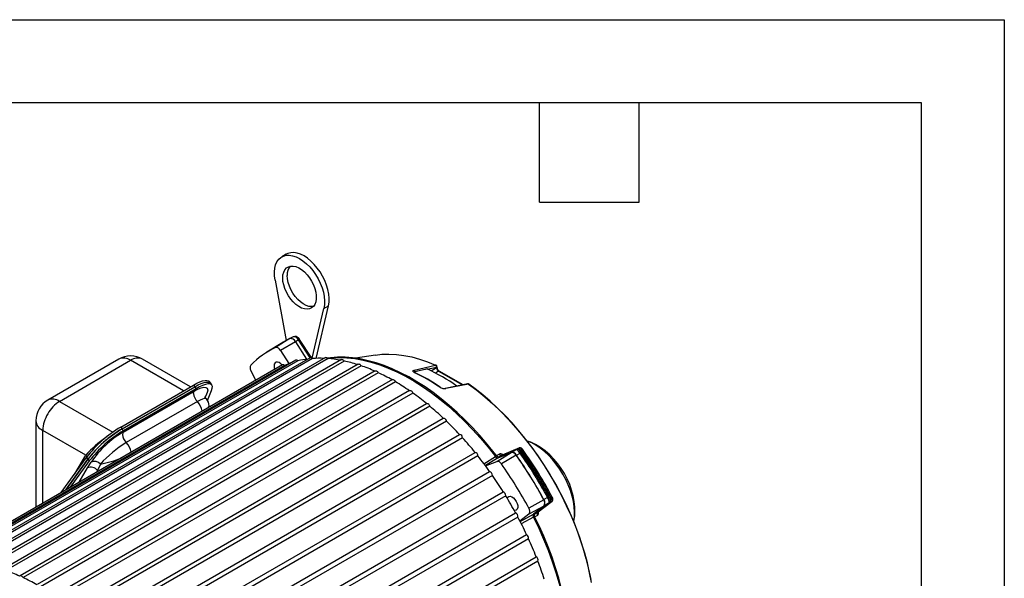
# Model space of a CAD drawing. Header units: inches. Extents: x 0 to 77, y 0 to 59.5.
# Tile 19 of 19: x 56.2 to 77, y 47.7 to 59.5. Entities that reach past the tile are written whole.
import ezdxf

# ---------------------------------------------------------------- set-up
doc = ezdxf.new("R2010")
doc.units = ezdxf.units.IN
doc.header["$LTSCALE"] = 7
doc.header["$MEASUREMENT"] = 0
doc.layers.add('TEXT', color=140, linetype='Continuous', lineweight=25)

msp = doc.modelspace()

# ---------------------------------------------------------------- linework, layer by layer
at = {"color": 7, "linetype": 'Continuous'}
for p, q in [((0.000681, 59.500737), (77.000681, 59.500737)), ((77.000681, 59.500737), (77.000681, 0.000737))]:
    msp.add_line(p, q, dxfattribs=at)
for p, q in [((61.857084, 54.551832), (61.761978, 54.496929)), ((61.621092, 54.003084), (61.855658, 52.732225)), ((62.406244, 52.356325), (62.652802, 53.40749)), ((62.487955, 52.354122), (62.747908, 53.462394)), ((62.652802, 53.40749), (62.747908, 53.462394)), ((61.932615, 52.770428), (61.630187, 52.582693)), ((61.917207, 52.765172), (61.849451, 52.728903)), ((62.002584, 52.807981), (61.934947, 52.771774)), ((62.116982, 52.743862), (62.051644, 52.706366)), ((62.358396, 52.366399), (62.116982, 52.743862)), ((62.381461, 52.37714), (62.139968, 52.754725)), ((61.74781, 52.670227), (61.445775, 52.482704)), ((62.049312, 52.70502), (61.736237, 52.523252)), ((62.049312, 52.70502), (62.285072, 52.336399)), ((62.051644, 52.706366), (62.288004, 52.336807)), ((62.363219, 52.369183), (54.873544, 48.045486)), ((62.412309, 52.34995), (54.922634, 48.026252)), ((62.68636, 52.372768), (55.196685, 48.049071)), ((62.739306, 52.348764), (55.249631, 48.025067)), ((63.024941, 52.327393), (55.535266, 48.003695)), ((58.325925, 52.337827), (56.826858, 51.472434)), ((59.837641, 51.753752), (58.825884, 52.337827)), ((61.736237, 52.523252), (61.914743, 52.244149)), ((63.738084, 52.42392), (63.314956, 52.356795)), ((61.777211, 52.215827), (54.287536, 47.89213)), ((61.818007, 52.205009), (54.328332, 47.881312)), ((62.059059, 52.316678), (54.569384, 47.99298)), ((62.104084, 52.301856), (54.614409, 47.978158)), ((63.081492, 52.298313), (55.591817, 47.974615)), ((63.375253, 52.233555), (55.885578, 47.909857)), ((63.435117, 52.199147), (55.945442, 47.87545)), ((57.076838, 51.44768), (58.575904, 52.313073)), ((59.691211, 51.66922), (58.575904, 52.313073)), ((64.556261, 52.103795), (65.007816, 52.212018)), ((64.829991, 52.123592), (65.02629, 52.170546)), ((64.910292, 52.089543), (65.02629, 52.159967)), ((65.02629, 52.170546), (65.02629, 52.159967)), ((65.034824, 52.172208), (65.034824, 52.182878)), ((63.733458, 52.092282), (56.243783, 47.768585)), ((63.796308, 52.052355), (56.306633, 47.728658)), ((61.218857, 51.893496), (61.113485, 52.096795)), ((65.070314, 52.082471), (65.00687, 52.043953)), ((65.070314, 52.082471), (65.571746, 51.793001)), ((65.58526, 51.795682), (65.085735, 52.084051)), ((64.095631, 51.905122), (56.605956, 47.581425)), ((64.161107, 51.859544), (56.671432, 47.535847)), ((58.365691, 50.904014), (59.899564, 51.7895)), ((59.926554, 51.749045), (58.392681, 50.863559)), ((58.395866, 50.86901), (59.929739, 51.754496)), ((59.956729, 51.714041), (58.422856, 50.828555)), ((59.899564, 51.7895), (59.929739, 51.754496)), ((59.926554, 51.749045), (59.956729, 51.714041)), ((60.258876, 51.83539), (60.2287, 51.870394)), ((60.285865, 51.794935), (60.25569, 51.829939)), ((65.211893, 51.721612), (65.209731, 51.721183)), ((65.68792, 51.816048), (65.212042, 51.721641)), ((65.701231, 51.811746), (65.225423, 51.717526)), ((64.457803, 51.674126), (56.968128, 47.350429)), ((64.525517, 51.622827), (57.035842, 47.299129)), ((58.416936, 50.798636), (59.915895, 51.663966)), ((60.140293, 51.543961), (60.163601, 51.564792)), ((60.163601, 51.564792), (60.146666, 51.534227)), ((60.174043, 51.498155), (60.172393, 51.499086)), ((60.19586, 51.468607), (60.281564, 51.677727)), ((57.076838, 51.44768), (58.202164, 50.798044)), ((57.326464, 47.078203), (64.816139, 51.4019)), ((64.885546, 51.344797), (57.395871, 47.021099)), ((59.98297, 51.441796), (58.483954, 50.576433)), ((60.232374, 51.324011), (60.232374, 51.354027)), ((57.68009, 46.769081), (65.169765, 51.092778)), ((56.576838, 51.03941), (56.576838, 49.213715)), ((65.237249, 51.0285), (57.747574, 46.704803)), ((58.365691, 50.904014), (58.395866, 50.86901)), ((57.62805, 50.312998), (56.723285, 50.835308)), ((56.723285, 49.298257), (56.723285, 50.835308)), ((58.422856, 50.828555), (58.392681, 50.863559)), ((58.620347, 46.769713), (65.51195, 50.748151)), ((65.576773, 50.677402), (58.707532, 46.711874)), ((66.773717, 50.463397), (66.409716, 50.31453)), ((66.775578, 50.464273), (66.410412, 50.31493)), ((66.773717, 50.463397), (66.746855, 50.448963)), ((66.775578, 50.464273), (66.773717, 50.463397)), ((57.113609, 49.523587), (57.64598, 50.264696)), ((57.398321, 49.919932), (57.62805, 50.312998)), ((57.62805, 50.312998), (57.652389, 50.272642)), ((57.64598, 50.264696), (57.676155, 50.229692)), ((58.976377, 46.410116), (65.838947, 50.371794)), ((65.900398, 50.29535), (59.024626, 46.326051)), ((66.024657, 50.130433), (66.270364, 50.282063)), ((66.323148, 50.255906), (66.056974, 50.091536)), ((66.289309, 50.301955), (66.346471, 50.334655)), ((66.295615, 50.18059), (66.598219, 50.368403)), ((66.323148, 50.255906), (66.598219, 50.368403)), ((66.32548, 50.257253), (66.323148, 50.255906)), ((66.32548, 50.257253), (66.600551, 50.369749)), ((66.332397, 50.272857), (66.343317, 50.275701)), ((66.409716, 50.31453), (66.341011, 50.2751)), ((66.707556, 50.310229), (66.394977, 50.127724)), ((66.600551, 50.369749), (66.71635, 50.431745)), ((66.709888, 50.311576), (66.788862, 50.356631)), ((66.812506, 50.365735), (66.797244, 50.387192)), ((66.801907, 50.420396), (66.828429, 50.434632)), ((66.813158, 50.365395), (66.811793, 50.366062)), ((66.839782, 50.439076), (66.83999, 50.438897)), ((57.676155, 50.229692), (57.208123, 49.578148)), ((57.20937, 49.578868), (57.672969, 50.224242)), ((57.703144, 50.189238), (57.303884, 49.63343)), ((57.665612, 50.042276), (57.742009, 50.166837)), ((57.672969, 50.224242), (57.703144, 50.189238)), ((57.937631, 50.124153), (57.879754, 49.99042)), ((66.06184, 50.084983), (66.295615, 50.18059)), ((57.489178, 49.740398), (57.665612, 50.042276)), ((57.879754, 49.99042), (57.858101, 49.953373)), ((57.879754, 49.99042), (57.879754, 49.965873)), ((59.150681, 45.928842), (66.147172, 49.96783)), ((66.204578, 49.886529), (59.154207, 45.816436)), ((66.485981, 49.455418), (59.035638, 45.154427)), ((59.036236, 45.270482), (66.433249, 49.540687)), ((67.402881, 49.409702), (67.390082, 49.433219)), ((67.390142, 49.432421), (67.390636, 49.43319)), ((67.411773, 49.447053), (67.437199, 49.39547)), ((67.288515, 49.372406), (66.974701, 49.191894)), ((67.290212, 49.236668), (66.976243, 49.068541)), ((67.290212, 49.236668), (67.070509, 49.06645)), ((67.292544, 49.238015), (67.072842, 49.067796)), ((67.166658, 49.113682), (67.463077, 49.343338)), ((67.16742, 49.114137), (67.46477, 49.344514)), ((67.3695, 49.419327), (67.290847, 49.373752)), ((67.414361, 49.313636), (67.292544, 49.238015)), ((67.414361, 49.313636), (67.437731, 49.327663)), ((67.437199, 49.395471), (67.426637, 49.385621)), ((67.462538, 49.411159), (67.437199, 49.39547)), ((67.437731, 49.327663), (67.463077, 49.343338)), ((67.463077, 49.343338), (67.46477, 49.344514)), ((59.269983, 44.809224), (66.694043, 49.095043)), ((66.741523, 49.006741), (59.320089, 44.722439)), ((66.976243, 49.068541), (66.786199, 48.921301)), ((66.789438, 48.915014), (67.070509, 49.06645)), ((67.070509, 49.06645), (67.072842, 49.067796)), ((67.072842, 49.067796), (67.082371, 49.073462)), ((67.099337, 49.07523), (67.091302, 49.067082)), ((67.155508, 49.042137), (67.097137, 49.008141)), ((67.097714, 49.073585), (67.166658, 49.113682)), ((67.069865, 49.000918), (66.813449, 48.862652)), ((59.437022, 44.312084), (66.926697, 48.635781)), ((66.968405, 48.545414), (59.47873, 44.221717)), ((59.638987, 43.844236), (67.128662, 48.167933)), ((67.164141, 48.076491), (59.674466, 43.752794))]:
    msp.add_line(p, q)
at = {"flags": 128}
for points in [[(61.621092, 54.003084), (61.609025, 54.09386), (61.607119, 54.179893), (61.61541, 54.259526), (61.633739, 54.331226), (61.661754, 54.393615), (61.698914, 54.445491), (61.744505, 54.485855), (61.797649, 54.51393), (61.857324, 54.529178), (61.92238, 54.531302), (61.991566, 54.520264), (62.06355, 54.496275), (62.136947, 54.459798), (62.210344, 54.411533), (62.282328, 54.352411), (62.351515, 54.283568), (62.416571, 54.206331), (62.476246, 54.122185), (62.52939, 54.03275), (62.574981, 53.939748), (62.612141, 53.844968), (62.640155, 53.750235), (62.658484, 53.657372), (62.666775, 53.568166), (62.664869, 53.484334), (62.652802, 53.40749)], [(62.747908, 53.462394), (62.759975, 53.539238), (62.761881, 53.623069), (62.75359, 53.712275), (62.735261, 53.805139), (62.707247, 53.899872), (62.670087, 53.994651), (62.624496, 54.087654), (62.571351, 54.177088), (62.511677, 54.261234), (62.44662, 54.338472), (62.377434, 54.407314), (62.30545, 54.466437), (62.232053, 54.514701), (62.158656, 54.551179), (62.086672, 54.575168), (62.017486, 54.586206), (61.952429, 54.584081), (61.892755, 54.568834), (61.857084, 54.551832)], [(61.783394, 54.051494), (61.788479, 54.117556), (61.80359, 54.175846), (61.82829, 54.224687), (61.86187, 54.262674), (61.903363, 54.288714), (61.951577, 54.302058), (62.005123, 54.302322), (62.062461, 54.289499), (62.121942, 54.263957), (62.181855, 54.226431), (62.240476, 54.178001), (62.296118, 54.12006), (62.347182, 54.054274), (62.392197, 53.982538), (62.42987, 53.906913), (62.459115, 53.829576), (62.479093, 53.752751), (62.489227, 53.678649), (62.489227, 53.609402), (62.479093, 53.547001), (62.459115, 53.493241), (62.42987, 53.44967), (62.392197, 53.417541), (62.347182, 53.397778), (62.296118, 53.390949), (62.240476, 53.397252), (62.181855, 53.416504), (62.121942, 53.448152), (62.062461, 53.491285), (62.005123, 53.544663), (61.951577, 53.60675), (61.903363, 53.67576), (61.86187, 53.749707), (61.82829, 53.826465), (61.80359, 53.903824), (61.788479, 53.97956), (61.783394, 54.051494)], [(62.429917, 53.449724), (62.391224, 53.445853), (62.335582, 53.452155), (62.276961, 53.471407), (62.217048, 53.503055), (62.157567, 53.546189), (62.100228, 53.599567), (62.046683, 53.661654), (61.998469, 53.730663), (61.956976, 53.804611), (61.923396, 53.881368), (61.898696, 53.958728), (61.883585, 54.034464), (61.8785, 54.106398)], [(61.79817, 52.70036), (61.86333, 52.736254), (61.934947, 52.771774)], [(62.143885, 52.748283), (62.119918, 52.780079), (62.108534, 52.79058), (62.087551, 52.804711), (62.06356, 52.814057), (62.036312, 52.816827), (62.008129, 52.810546), (62.004925, 52.808446)], [(62.363219, 52.369183), (62.363646, 52.369423), (62.372003, 52.371895), (62.381655, 52.371033), (62.392011, 52.366889), (62.402442, 52.359715), (62.412309, 52.34995)], [(62.68636, 52.372768), (62.690129, 52.374455), (62.699101, 52.375524), (62.709126, 52.373255), (62.719592, 52.367788), (62.729861, 52.359455), (62.739306, 52.348764)], [(66.289367, 50.301879), (66.242321, 50.363059), (66.093452, 50.547455), (65.940334, 50.725345), (65.783372, 50.896249), (65.622972, 51.059719), (65.459545, 51.215323), (65.293511, 51.362651), (65.125297, 51.501311), (64.955334, 51.630936), (64.784057, 51.751176), (64.611905, 51.861708), (64.43932, 51.962229), (64.266746, 52.052461), (64.094629, 52.132151), (63.923422, 52.201067), (63.753578, 52.259008), (63.585553, 52.305799), (63.419804, 52.341297), (63.256789, 52.365393), (63.096968, 52.378011), (62.940798, 52.379118), (62.788728, 52.368721), (62.728686, 52.359829)], [(62.731352, 52.35798), (62.812303, 52.366692), (62.972303, 52.373852), (63.136748, 52.368265), (63.305152, 52.349946), (63.477018, 52.31895), (63.65184, 52.275369), (63.8291, 52.21933), (64.008276, 52.151), (64.188838, 52.07058), (64.370254, 51.978307), (64.551989, 51.874454), (64.733505, 51.759328), (64.914266, 51.633268), (65.09374, 51.496647), (65.271397, 51.349867), (65.446711, 51.193363), (65.619165, 51.027596), (65.788251, 50.853055), (65.953469, 50.670255), (66.114332, 50.479737), (66.270364, 50.282063)], [(63.024941, 52.327393), (63.032339, 52.32994), (63.041828, 52.329593), (63.052117, 52.325943), (63.062578, 52.319212), (63.072572, 52.309811), (63.081492, 52.298313)], [(63.738084, 52.42392), (63.87256, 52.43965), (64.024335, 52.444768), (64.180444, 52.437232), (64.340381, 52.417065), (64.503622, 52.384333), (64.669637, 52.339143), (64.837885, 52.281643), (65.007816, 52.212018)], [(61.772121, 52.212888), (61.742731, 52.242638), (61.70826, 52.265521), (61.674559, 52.276094), (61.644623, 52.273417), (61.621111, 52.257729), (61.606112, 52.230423), (61.60096, 52.193925)], [(61.60096, 52.193925), (61.606112, 52.15148), (61.614929, 52.122143)], [(63.375253, 52.233555), (63.377769, 52.234782), (63.386529, 52.236364), (63.39643, 52.234606), (63.406869, 52.229614), (63.41721, 52.221694), (63.426821, 52.211327), (63.435117, 52.199147)], [(64.82921, 52.131048), (64.788407, 52.12153), (64.625177, 52.083413), (64.575399, 52.07178)], [(65.0348, 52.172455), (65.032684, 52.165764), (65.02629, 52.159967)], [(63.733458, 52.092282), (63.739503, 52.094584), (63.748815, 52.094754), (63.759021, 52.091603), (63.769497, 52.085325), (63.779604, 52.076301), (63.788727, 52.065084), (63.796308, 52.052355)], [(64.55837, 52.058156), (64.53846, 52.070854), (64.530547, 52.083947), (64.536717, 52.09555), (64.556261, 52.103795)], [(64.575399, 52.07178), (64.562786, 52.066919), (64.557202, 52.059851)], [(64.55837, 52.058156), (64.564872, 52.058087), (64.566996, 52.056918)], [(64.567643, 52.057027), (64.561842, 52.059453), (64.558875, 52.059627), (64.558756, 52.059339)], [(65.085813, 52.084006), (65.078703, 52.085387), (65.070314, 52.082471)], [(59.899564, 51.7895), (59.971047, 51.828129), (60.036487, 51.85805), (60.094613, 51.87868), (60.144291, 51.889618), (60.184555, 51.890649), (60.214622, 51.881755), (60.2287, 51.870394)], [(59.915895, 51.663966), (59.99307, 51.704519), (60.06193, 51.732126), (60.119211, 51.745055), (60.163111, 51.742412), (60.191498, 51.723157), (60.202027, 51.686702), (60.192904, 51.63331), (60.163601, 51.564792)], [(59.929739, 51.754496), (60.001222, 51.793125), (60.066663, 51.823046), (60.124788, 51.843676), (60.174466, 51.854614), (60.214731, 51.855645), (60.244798, 51.846751), (60.264082, 51.828105), (60.270103, 51.81322)], [(60.281564, 51.677727), (60.296008, 51.722734), (60.299198, 51.759614), (60.291071, 51.78765), (60.271787, 51.806296), (60.24172, 51.81519), (60.201455, 51.814159), (60.151777, 51.803222), (60.093652, 51.782592), (60.028211, 51.752671), (59.956729, 51.714041)], [(64.095631, 51.905122), (64.096933, 51.905812), (64.105467, 51.907906), (64.115231, 51.90666), (64.125628, 51.902152), (64.136026, 51.894655), (64.145789, 51.884628), (64.154323, 51.872681), (64.161107, 51.859544)], [(65.093794, 51.749128), (65.099778, 51.749358), (65.102301, 51.747981)], [(65.701231, 51.811746), (65.873999, 51.682975), (66.045017, 51.543688), (66.213709, 51.394354), (66.379507, 51.235476), (66.541852, 51.06759), (66.700197, 50.891261), (66.854009, 50.707083), (67.002769, 50.515677), (67.145977, 50.317688), (67.283149, 50.113782), (67.413824, 49.904647), (67.537562, 49.690987), (67.653945, 49.473522), (67.762581, 49.252984), (67.863105, 49.030118), (67.955178, 48.805672), (68.038489, 48.580405), (68.112758, 48.355074), (68.177735, 48.130439), (68.233201, 47.907256), (68.278968, 47.686278)], [(68.294926, 47.625966), (68.255384, 47.831271), (68.207348, 48.038678), (68.150965, 48.247586), (68.086401, 48.457386), (68.013847, 48.66747), (67.933519, 48.877225), (67.845652, 49.086044), (67.750503, 49.293318), (67.648351, 49.498445), (67.539493, 49.700829), (67.424248, 49.899879), (67.30295, 50.095017), (67.175954, 50.285674), (67.043627, 50.471294), (66.906354, 50.651337), (66.764533, 50.825277), (66.618575, 50.992607), (66.468902, 51.152839), (66.315947, 51.305504), (66.160151, 51.450155), (66.001965, 51.586369), (65.841843, 51.713744), (65.710374, 51.810657)], [(59.903772, 51.612116), (59.906842, 51.64059), (59.915895, 51.663966)], [(60.172393, 51.499086), (60.158615, 51.506857), (60.129614, 51.505675), (60.088599, 51.493652), (60.041242, 51.473), (59.982969, 51.441796)], [(60.17495, 51.499232), (60.162059, 51.512399), (60.146917, 51.534022), (60.13837, 51.541032)], [(64.457803, 51.674126), (64.46253, 51.676105), (64.471652, 51.676791), (64.48176, 51.674144), (64.492236, 51.668327), (64.502441, 51.659695), (64.511753, 51.648774), (64.519605, 51.636229), (64.525517, 51.622827)], [(64.816139, 51.4019), (64.824435, 51.404502), (64.834046, 51.403772), (64.844387, 51.399753), (64.854826, 51.392692), (64.864728, 51.383018), (64.873487, 51.371322), (64.880571, 51.358317), (64.885546, 51.344797)], [(65.169765, 51.092778), (65.178684, 51.093978), (65.188679, 51.09184), (65.199139, 51.086493), (65.209428, 51.078264), (65.218917, 51.067655), (65.227027, 51.055313), (65.233265, 51.04199), (65.237249, 51.0285)], [(58.416936, 50.798636), (58.407874, 50.775255), (58.404795, 50.746775)], [(67.920622, 48.907877), (67.924359, 48.922456), (67.940308, 49.0286), (67.946092, 49.146008), (67.943998, 49.218509), (67.931844, 49.337569), (67.909215, 49.457432), (67.876593, 49.577017), (67.834629, 49.694951), (67.78395, 49.810202), (67.725101, 49.921936), (67.658526, 50.029409), (67.584606, 50.131845), (67.503646, 50.228439), (67.415821, 50.318384), (67.321251, 50.400729), (67.220128, 50.474286), (67.112959, 50.537549), (67.013067, 50.583911), (66.937784, 50.610114)], [(67.691883, 49.910976), (67.62456, 50.019587), (67.551101, 50.122925), (67.472368, 50.21978), (67.389283, 50.309015), (67.302821, 50.389585), (67.213996, 50.460545), (67.123849, 50.521062), (67.033436, 50.570428), (66.943819, 50.608063), (66.942776, 50.608433)], [(66.270364, 50.282063), (66.270944, 50.28242), (66.271529, 50.282759)], [(66.271529, 50.282759), (66.27211, 50.283093), (66.272696, 50.283409)], [(66.272696, 50.283409), (66.280666, 50.287929), (66.286493, 50.29229), (66.289802, 50.296169), (66.290693, 50.299672), (66.288721, 50.301394)], [(66.343317, 50.275701), (66.363674, 50.283134), (66.366786, 50.281931), (66.353152, 50.272756), (66.32548, 50.257253)], [(66.746855, 50.448963), (66.729458, 50.439403), (66.71635, 50.431745)], [(66.796512, 50.388156), (66.788966, 50.398211), (66.784415, 50.404586), (66.781684, 50.409487), (66.781279, 50.411271), (66.781578, 50.41263), (66.784099, 50.414399)], [(66.784099, 50.414399), (66.791852, 50.417075), (66.801906, 50.420395)], [(66.813158, 50.365396), (66.800512, 50.382826), (66.796512, 50.388156)], [(66.801907, 50.420396), (66.819215, 50.399267), (66.837453, 50.374159)], [(66.813158, 50.365395), (66.815133, 50.364396), (66.815522, 50.36449)], [(67.921382, 48.913497), (67.921575, 48.91454), (67.933785, 49.010979), (67.936234, 49.11397), (67.928894, 49.222306), (67.911849, 49.334718), (67.885302, 49.449886), (67.849561, 49.566462), (67.805047, 49.683077), (67.752282, 49.798366), (67.691883, 49.910976)], [(66.515718, 49.406323), (66.527611, 49.425266), (66.551123, 49.440955), (66.581059, 49.443632), (66.61476, 49.433059), (66.649231, 49.410176), (66.681409, 49.377017), (66.708435, 49.336527), (66.727907, 49.292305), (66.738096, 49.248279), (66.738096, 49.208361), (66.727907, 49.176099), (66.708435, 49.15436), (66.681409, 49.145073), (66.666401, 49.145331)], [(67.390636, 49.43319), (67.391327, 49.434265), (67.391637, 49.434484)], [(67.414361, 49.313636), (67.409057, 49.312612), (67.405667, 49.316948), (67.402917, 49.327071), (67.399006, 49.343945)], [(67.426637, 49.385621), (67.422855, 49.382414), (67.421151, 49.381726), (67.419476, 49.381891), (67.417757, 49.383043), (67.415924, 49.385223), (67.411805, 49.392181), (67.402375, 49.410704)], [(67.095074, 49.0103), (67.094622, 49.012137), (67.091293, 49.012029), (67.086398, 49.010318), (67.079916, 49.007007), (67.072198, 49.002264)], [(67.096161, 49.010625), (67.089819, 49.030666), (67.089113, 49.040943), (67.089767, 49.050507), (67.091183, 49.058631), (67.092481, 49.064623), (67.092593, 49.067878), (67.092188, 49.067886)], [(67.094216, 49.080503), (67.10052, 49.084251), (67.115431, 49.091567), (67.115128, 49.088477), (67.099337, 49.07523)], [(67.664943, 47.494672), (67.605471, 47.715091), (67.5378, 47.936379), (67.462113, 48.157963), (67.378611, 48.379265), (67.287517, 48.599709), (67.189072, 48.818722), (67.095895, 49.010702)], [(67.071059, 49.001563), (67.07047, 49.001234), (67.069865, 49.000918)], [(67.069865, 49.000918), (67.180878, 48.770672), (67.283911, 48.538316), (67.378661, 48.304534), (67.464849, 48.070017), (67.542219, 47.835458), (67.610544, 47.601548), (67.669621, 47.368978), (67.719277, 47.138435), (67.759364, 46.9106), (67.789765, 46.686144), (67.81039, 46.465731), (67.821177, 46.25001), (67.822095, 46.03962), (67.813142, 45.835181), (67.794343, 45.637297), (67.765754, 45.446551), (67.72746, 45.263507), (67.679573, 45.088705), (67.622235, 44.922661), (67.555616, 44.765865), (67.479911, 44.618781), (67.395345, 44.481842), (67.330625, 44.391737)], [(67.072198, 49.002264), (67.071636, 49.001907), (67.071059, 49.001564)], [(56.236064, 47.760831), (56.241976, 47.767408), (56.249828, 47.770887), (56.25914, 47.771056), (56.269346, 47.767906), (56.279822, 47.761628), (56.289929, 47.752604), (56.299052, 47.741386), (56.306633, 47.728658)]]:
    msp.add_lwpolyline(points, dxfattribs=at)
for centre, radius, start, end in [((62.161486, 54.12409), 0.283539, 141.6634306, 183.5776044), ((62.691885, 51.149557), 1.789892, 115.0999501, 121.8331733), ((61.94883, 52.662551), 0.109088, 22.9111511, 98.5480856), ((61.954826, 52.734648), 0.042113, 119.997792, 121.8308823), ((61.954768, 52.734748), 0.041998, 118.1612405, 119.9976693), ((61.951162, 52.663898), 0.109088, 22.9111325, 98.5480855), ((62.018479, 52.70223), 0.106939, 22.9111537, 98.5480856), ((62.159624, 52.683388), 0.073996, 105.4044963, 125.1884991), ((62.400163, 50.944356), 1.810251, 115.1723332, 135.4732516), ((61.644922, 52.484658), 0.099136, 22.9111537, 98.5480856), ((62.317749, 52.242717), 0.534586, 119.8530007, 120.1416261), ((58.575904, 51.904802), 0.5, 60.0026883, 119.9973117), ((58.430213, 52.116395), 0.244762, 53.4704317, 115.2191099), ((58.722361, 52.108641), 0.251479, 65.6860478, 125.6181727), ((62.540631, 50.506822), 1.847355, 97.0844297, 103.668801), ((62.566773, 50.224421), 2.131134, 87.6680907, 94.1564309), ((62.5423, 49.836522), 2.519955, 79.4877336, 85.5161446), ((61.201308, 52.158274), 0.107204, 148.8172784, 214.9932891), ((61.790022, 52.181805), 0.036354, 39.6649773, 110.6331685), ((62.498559, 50.662144), 1.686293, 108.5312934, 113.8020916), ((62.071429, 52.278458), 0.040172, 35.6224715, 107.934911), ((62.443708, 49.349102), 3.017384, 72.3385172, 77.7973695), ((62.255339, 48.782003), 3.615073, 65.9996885, 70.9526312), ((63.127126, 48.448368), 4.056996, 54.9727218, 65.1942706), ((65.010861, 52.19832), 0.014032, 66.8094216, 102.5296296), ((64.994687, 52.183768), 0.031153, 21.9781722, 65.0742483), ((65.003824, 52.182878), 0.031, 359.9999998, 66.0947143), ((64.986796, 52.178827), 0.040352, 348.15871, 24.2911051), ((65.019646, 52.184264), 0.015242, 295.8429337, 354.7831147), ((65.123288, 52.163818), 0.097075, 182.2735978, 236.9275733), ((65.144165, 52.176568), 0.109397, 181.8538264, 238.0546811), ((61.975268, 48.168231), 4.289826, 60.4620905, 64.8808586), ((64.538848, 52.071658), 0.036551, 0.1912155, 61.5485555), ((62.72185, 48.257839), 4.220808, 55.8082403, 64.2076355), ((62.724369, 48.245169), 4.23412, 55.7694382, 64.2491107), ((61.611034, 47.537291), 5.01844, 55.4800707, 59.4599562), ((65.20305, 51.91427), 0.198012, 236.5116499, 276.487654), ((65.194317, 51.885713), 0.165254, 236.0129531, 275.3749635), ((65.214522, 51.70561), 0.016151, 47.545627, 108.7935666), ((65.689678, 51.798323), 0.01771, 49.2807698, 111.9239522), ((65.692407, 51.785395), 0.031, 54.5777718, 101.232529), ((65.704672, 51.8017), 0.010619, 57.5592603, 108.9053351), ((60.154054, 51.624923), 0.250609, 182.9291834, 226.947099), ((60.060633, 51.370737), 0.169364, 354.3763174, 48.6344983), ((61.182429, 46.923477), 5.767159, 50.9447597, 54.5721926), ((57.076838, 51.03941), 0.5, 119.9973117, 180), ((57.458591, 50.83567), 0.721312, 121.9546716, 151.1443911), ((56.930414, 51.243601), 0.251174, 54.341062, 114.3484796), ((59.770184, 51.209883), 0.31474, 5.1453523, 47.4629042), ((60.17122, 51.356673), 0.059464, 307.8761289, 357.5271168), ((60.718947, 46.359555), 6.497167, 46.7612657, 50.1115698), ((57.444267, 50.810679), 0.721403, 148.8562722, 178.0435018), ((56.820726, 51.059814), 0.24474, 184.782265, 246.5378749), ((59.652223, 48.730933), 2.52536, 120.6268713, 142.6022691), ((60.257036, 45.873858), 7.167486, 42.8480301, 45.9860106), ((59.458686, 48.636551), 2.482277, 124.5189127, 137.5173947), ((59.679213, 48.690479), 2.52536, 120.6268713, 142.6022691), ((59.682398, 48.695929), 2.52536, 120.6268713, 142.6022691), ((59.709388, 48.655474), 2.52536, 120.6268713, 142.6022691), ((59.560703, 48.900393), 2.216197, 121.07063, 145.1486663), ((58.655082, 50.759521), 0.250611, 182.915262, 226.9338597), ((65.500885, 50.672941), 0.076019, 3.3640631, 81.6300343), ((59.836627, 45.487805), 7.738294, 39.1346802, 42.1163577), ((59.755634, 48.484227), 2.448365, 121.2920025, 137.9480426), ((58.271114, 50.344569), 0.314741, 5.131483, 47.4496313), ((66.781288, 50.411383), 0.052563, 26.2523058, 98.2809257), ((66.783255, 50.44535), 0.020421, 89.9701541, 112.08307), ((66.791869, 50.410706), 0.055683, 30.6278096, 99.2598534), ((57.584692, 52.123947), 2.0307, 280.0089239, 293.2316047), ((65.819712, 50.29341), 0.080709, 1.3768352, 76.212308), ((59.497282, 45.214091), 8.174294, 35.5594531, 38.4341224), ((66.316139, 50.3081), 0.052662, 209.63114, 277.6484452), ((66.317216, 50.306913), 0.050343, 207.8312403, 279.4487793), ((66.379906, 50.40154), 0.1344, 227.7488818, 250.9085683), ((66.372257, 50.266359), 0.073001, 46.9913726, 110.6848004), ((66.391602, 50.367047), 0.055553, 215.6680987, 289.0300231), ((66.620438, 50.332607), 0.042131, 118.1659542, 121.8287553), ((66.612342, 50.263112), 0.106234, 26.3289763, 97.6397064), ((66.614674, 50.264458), 0.106234, 26.3289763, 97.6397064), ((66.846777, 50.071795), 0.276104, 119.9985799, 120.2805535), ((59.155731, 44.983198), 9.241608, 28.3554321, 35.1990115), ((66.839408, 50.084561), 0.261364, 119.7061998, 119.9986704), ((59.158064, 44.984544), 9.241608, 28.3554321, 35.1990115), ((66.738488, 50.377232), 0.058837, 39.1755812, 112.1025619), ((66.475418, 50.1266), 0.388795, 36.2742434, 51.7066475), ((66.755003, 50.397338), 0.052264, 26.1786353, 98.9695624), ((66.815183, 50.325227), 0.040975, 94.7458711, 129.9679236), ((59.241221, 45.03255), 9.236489, 28.3554321, 35.1990115), ((59.306576, 45.070278), 9.186241, 28.3554324, 35.1990125), ((66.798762, 50.432209), 0.069762, 283.900732, 303.6842873), ((66.840666, 50.420092), 0.019004, 92.6661075, 130.0829831), ((59.401116, 45.12475), 9.13016, 28.0004165, 35.5614696), ((59.371932, 45.108006), 9.135993, 28.3554324, 35.1990114), ((59.437063, 45.145774), 9.100575, 27.9517471, 35.5649121), ((57.739199, 49.878074), 0.179937, 38.6355806, 114.139424), ((57.807775, 49.998632), 0.180604, 44.0273967, 111.3549369), ((66.308449, 50.084905), 0.096542, 26.3289763, 97.6397064), ((58.859206, 44.812018), 9.221961, 28.3554321, 35.1990115), ((66.120544, 49.888111), 0.084049, 358.9209164, 71.5293048), ((59.27434, 45.055719), 8.447776, 32.0666306, 34.8789082), ((66.400406, 49.461437), 0.085786, 355.9766064, 67.4898045), ((59.195432, 45.005968), 8.54106, 28.6041201, 31.3958801), ((67.315566, 49.527167), 0.120575, 296.5710079, 308.20693), ((67.513465, 49.261729), 0.211391, 118.7546688, 125.1917145), ((66.864366, 50.109827), 0.850701, 299.9066235, 300.0879986), ((67.198606, 49.303402), 0.113337, 323.9273091, 37.5053341), ((67.270325, 49.273811), 0.042132, 298.1658876, 301.828728), ((67.200938, 49.304749), 0.113337, 323.9272946, 37.5053301), ((67.084019, 49.264117), 0.324945, 14.2211935, 28.5319238), ((67.376306, 49.357165), 0.057818, 311.1609856, 29.4823667), ((67.393632, 49.361223), 0.055416, 322.7279668, 38.1698275), ((67.452979, 49.436165), 0.026771, 290.92109, 316.9434747), ((67.416893, 49.376884), 0.057082, 324.0073253, 36.9033264), ((67.452214, 49.360626), 0.020427, 307.9296376, 330.2559534), ((67.423757, 49.38601), 0.058269, 322.4443058, 33.4427406), ((66.656468, 49.017923), 0.085787, 352.5106276, 64.0229814), ((59.277719, 45.049292), 8.448064, 25.1211633, 27.9333771), ((66.892994, 49.129186), 0.102997, 323.9273091, 37.5053341), ((67.11669, 49.033227), 0.05689, 144.2683107, 214.605662), ((67.115621, 49.034607), 0.054144, 142.1941325, 216.6795611), ((67.205027, 49.071061), 0.057347, 131.9951283, 210.2892552), ((67.107001, 49.096896), 0.073153, 311.5355113, 17.8363743), ((66.886048, 48.562212), 0.084053, 348.4720656, 61.0778918), ((59.5261, 45.163068), 8.17485, 21.5661025, 24.4406414), ((67.086634, 48.099023), 0.080715, 343.7901266, 58.6212331), ((59.932598, 45.320009), 7.739083, 17.8841094, 20.865584), ((54.765664, 44.458306), 3.615073, 65.9996885, 70.9526312), ((54.485593, 43.844534), 4.289826, 60.4620905, 64.8808586)]:
    msp.add_arc(centre, radius, start, end)
at = {"layer": 'TEXT'}
for p, q in [((1.75, 57.75), (75.25, 57.75)), ((67.2, 55.65), (67.2, 57.75)), ((69.3, 55.65), (69.3, 57.75)), ((75.25, 57.75), (75.25, 1.75)), ((67.2, 55.65), (69.3, 55.65))]:
    msp.add_line(p, q, dxfattribs=at)

doc.saveas('drawing.dxf')
